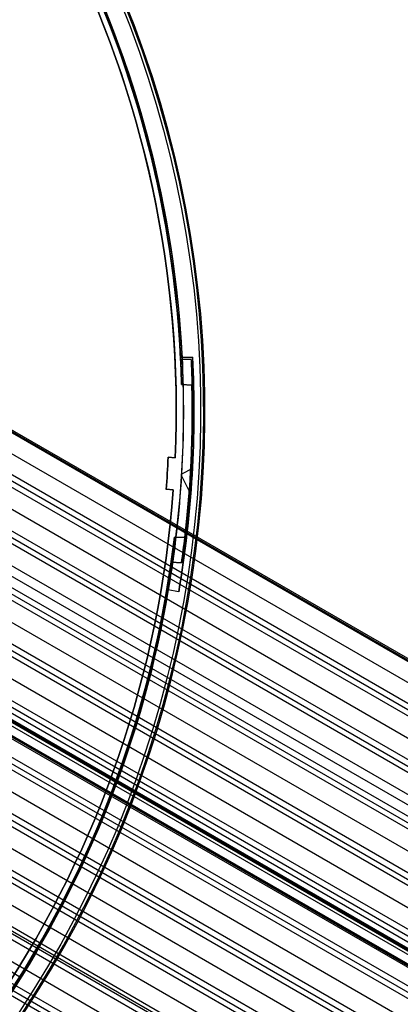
# Model space of a CAD drawing. Extents: x 19499 to 20475, y -6718 to -5871.
# Tile 56 of 60: x 20114 to 20167, y -6485 to -6346. Entities that reach past the tile are written whole.
import ezdxf

# ---------------------------------------------------------------- set-up
doc = ezdxf.new("R2010")
doc.units = 0
doc.layers.get('0').update_dxf_attribs({"linetype": 'CONTINUOUS'})
doc.layers.add('COLOR', color=7, linetype='CONTINUOUS')
doc.layers.add('LUZ', color=7, linetype='CONTINUOUS')

msp = doc.modelspace()

# ---------------------------------------------------------------- linework, layer by layer
for p, q in [((20470.93, -6611.18, 50.83), (20043.12, -6364.19, 50.83)), ((20043.2, -6364.04, 51.58), (20471.01, -6611.03, 51.58)), ((20471.1, -6610.88, 52.34), (20043.29, -6363.89, 52.34)), ((20041.85, -6366.38, 51.18), (20473.91, -6615.83, 51.18)), ((20040.19, -6369.25, 51.96), (20473.2, -6619.25, 51.96)), ((20040.58, -6368.58, 51.54), (20473.53, -6618.54, 51.54)), ((20472.81, -6619.92, 52.38), (20039.8, -6369.93, 52.38)), ((20038.48, -6372.23, 52.75), (20471.48, -6622.22, 52.75)), ((20470.15, -6624.53, 53.12), (20037.15, -6374.53, 53.12)), ((20467.4, -6629.28, 56.44), (20038.09, -6381.42, 56.44)), ((20466.71, -6630.48, 54.71), (20038.44, -6383.22, 54.71)), ((20038.94, -6384.4, 55.13), (20466.32, -6631.15, 55.13)), ((20053.1, -6384.64, 53.55), (20469.76, -6625.2, 53.55)), ((20465.94, -6631.82, 55.55), (20039.39, -6385.55, 55.55)), ((20469.37, -6625.87, 53.97), (20053.31, -6385.66, 53.97)), ((20051.83, -6387.87, 54.34), (20468.04, -6628.17, 54.34)), ((20040.46, -6389.25, 55.93), (20464.61, -6634.13, 55.93)), ((20463.28, -6636.43, 56.3), (20041.23, -6392.76, 56.3)), ((20041.46, -6393.79, 56.72), (20462.89, -6637.1, 56.72)), ((20462.5, -6637.77, 57.14), (20041.66, -6394.8, 57.14)), ((20042.04, -6398.09, 57.51), (20461.17, -6640.08, 57.51)), ((20459.84, -6642.38, 57.88), (20042.22, -6401.27, 57.88)), ((20042.28, -6402.2, 58.3), (20459.45, -6643.05, 58.3)), ((20459.06, -6643.73, 58.73), (20042.31, -6403.11, 58.73)), ((20042.55, -6404.33, 61.28), (20458.6, -6644.53, 61.28)), ((20042.63, -6404.18, 62.01), (20458.68, -6644.39, 62.01)), ((20458.68, -6644.39, 62.01), (20042.63, -6404.18, 62.01)), ((20458.51, -6644.68, 60.55), (20042.46, -6404.47, 60.55)), ((20458.31, -6645.04, 63.21), (20042.7, -6405.09, 63.21)), ((20042.21, -6406.13, 59.1), (20457.73, -6646.03, 59.1)), ((20042.35, -6406.66, 61), (20457.54, -6646.37, 61)), ((20457.62, -6646.22, 61.73), (20042.44, -6406.52, 61.73)), ((20457.71, -6646.08, 62.46), (20042.52, -6406.37, 62.46)), ((20457.71, -6646.08, 62.46), (20042.52, -6406.37, 62.46)), ((20041.88, -6409.9, 59.89), (20456.02, -6649, 59.89)), ((20456.4, -6648.33, 59.47), (20041.95, -6409.05, 59.47)), ((20455.63, -6649.68, 60.31), (20041.78, -6410.74, 60.31)), ((20041.3, -6413.53, 60.68), (20454.3, -6651.98, 60.68)), ((20452.97, -6654.28, 61.06), (20040.68, -6416.25, 61.06)), ((20452.19, -6655.63, 61.9), (20040.29, -6417.82, 61.9)), ((20040.49, -6417.04, 61.48), (20452.58, -6654.96, 61.48)), ((20039.47, -6420.42, 62.27), (20450.86, -6657.93, 62.27)), ((20038.25, -6423.68, 63.06), (20449.14, -6660.91, 63.06)), ((20449.53, -6660.24, 62.64), (20038.54, -6422.95, 62.64)), ((20448.76, -6661.58, 63.49), (20037.95, -6424.4, 63.49)), ((20036.83, -6426.83, 63.86), (20447.43, -6663.88, 63.86)), ((20033.42, -6432.79, 65.44), (20443.99, -6669.83, 65.44)), ((20031.42, -6435.6, 66.24), (20442.27, -6672.81, 66.24)), ((20442.66, -6672.14, 65.81), (20031.89, -6434.98, 65.81)), ((20446.1, -6666.19, 64.23), (20047.21, -6435.89, 64.23)), ((20441.88, -6673.48, 66.66), (20030.93, -6436.22, 66.66)), ((20445.32, -6667.53, 65.07), (20046.53, -6437.29, 65.07)), ((20046.99, -6436.66, 64.65), (20445.71, -6666.86, 64.65)), ((20445.85, -6666.62, 66.4), (20047.14, -6436.43, 66.4))]:
    msp.add_line(p, q)
at = {"layer": 'COLOR'}
for p, q in [((20136.79, -6393.92, -30.6), (20138.27, -6393.85, -30.6)), ((20136.79, -6393.92, -34.1), (20138.27, -6393.85, -34.1)), ((20138.27, -6393.85, -32.35), (20136.79, -6393.92, -32.35)), ((20136.79, -6393.92, -30.6), (20136.79, -6393.92, -34.1)), ((20137.53, -6393.88, -34.1), (20137.53, -6393.88, -30.6)), ((20138.27, -6393.85, -34.1), (20138.27, -6393.85, -30.6)), ((20134.83, -6407.91, -10.84), (20135.83, -6407.97, -11.27)), ((20134.83, -6407.91, -30.6), (20134.83, -6407.91, -10.84)), ((20134.83, -6407.91, -30.6), (20135.83, -6407.97, -30.6)), ((20135.83, -6407.97, -20.72), (20134.83, -6407.91, -20.72)), ((20135.33, -6407.94, -30.6), (20135.33, -6407.94, -11.06)), ((20135.83, -6407.97, -11.27), (20135.83, -6407.97, -30.6)), ((20138.24, -6409.5, -34.1), (20136.72, -6410.27, -34.1)), ((20134.72, -6410.16, -10.84), (20134.72, -6410.16, -30.6)), ((20138.01, -6413.07, -34.1), (20136.7, -6410.46, -34.1)), ((20138.2, -6410.36, -30.6), (20138.2, -6410.36, -34.1)), ((20135.57, -6412.46, -11.27), (20134.57, -6412.4, -10.84)), ((20134.57, -6412.4, -10.84), (20134.57, -6412.4, -30.6)), ((20135.57, -6412.46, -30.6), (20134.57, -6412.4, -30.6)), ((20134.57, -6412.4, -20.72), (20135.57, -6412.46, -20.72)), ((20135.07, -6412.43, -30.6), (20135.07, -6412.43, -11.06)), ((20135.57, -6412.46, -30.6), (20135.57, -6412.46, -11.27)), ((20134.86, -6426.53, -34.1), (20134.86, -6426.53, -30.6)), ((20136.32, -6426.77, -34.1), (20134.86, -6426.53, -34.1)), ((20136.32, -6426.77, -30.6), (20134.86, -6426.53, -30.6)), ((20136.32, -6426.77, -32.35), (20134.86, -6426.53, -32.35)), ((20135.59, -6426.65, -34.1), (20135.59, -6426.65, -30.6)), ((20136.32, -6426.77, -30.6), (20136.32, -6426.77, -34.1))]:
    msp.add_line(p, q, dxfattribs=at)
at = {"layer": 'COLOR', "extrusion": (0, 0, -1)}
for centre, radius, start, end in [((-19986.98, -6401.43, 10.54), 152.39, 333.3816, 153.3816), ((-19986.98, -6401.43, 20.93), 149, 124.2468, 182.5163), ((-19986.98, -6401.43, 10.54), 152.39, 153.3816, 333.3816), ((-19986.98, -6401.43, 30.6), 150, 153.3816, 177.1316), ((-19986.98, -6401.43, 33.2), 150, 153.3816, 177.1316), ((-19986.98, -6401.43, 34.1), 150, 177.1316, 189.6316), ((-19986.98, -6401.43, 30.6), 151.48, 177.1316, 189.6316), ((-19986.98, -6401.43, 32.35), 151.48, 177.1316, 189.6316), ((-19986.98, -6401.43, 20.72), 148, 182.5105, 184.2527), ((-19986.98, -6401.43, 20.93), 149, 184.2468, 242.5163), ((-19986.98, -6401.43, 30.6), 150, 189.6316, 237.1316), ((-19986.98, -6401.43, 33.2), 150, 189.6316, 237.1316)]:
    msp.add_arc(centre, radius, start, end, dxfattribs=at)
at = {"layer": 'COLOR'}
for centre, radius, start, end in [((19986.98, -6401.43, -35.8), 153, 26.6184, 206.6184), ((19986.98, -6401.43, -11.46), 153, 26.6184, 206.6184), ((19986.98, -6401.43, -23.63), 153, 26.6184, 206.6184), ((19986.98, -6401.43, -10.91), 152.83, 26.6184, 206.6184), ((19986.98, -6401.43, -35.8), 150, 26.6184, 206.6184), ((19986.98, -6401.43, -30.6), 149, 357.4837, 55.7532), ((19986.98, -6401.43, -11.46), 153, 206.6184, 26.6184), ((19986.98, -6401.43, -35.8), 153, 206.6184, 26.6184), ((19986.98, -6401.43, -23.63), 153, 206.6184, 26.6184), ((19986.98, -6401.43, -10.91), 152.83, 206.6184, 26.6184), ((19986.98, -6401.43, -35.8), 150, 206.6184, 26.6184), ((19986.98, -6401.43, -11.27), 149, 357.4837, 26.6184), ((19986.98, -6401.43, -34.1), 151.48, 350.3684, 2.8684), ((19986.98, -6401.43, -10.84), 148, 355.7473, 357.4895), ((19986.98, -6401.43, -30.6), 148, 355.7473, 357.4895), ((19986.98, -6401.43, -11.27), 149, 297.4837, 355.7532), ((19986.98, -6401.43, -30.6), 149, 297.4837, 355.7532)]:
    msp.add_arc(centre, radius, start, end, dxfattribs=at)
at = {"layer": 'LUZ'}
for p, q in [((19859.93, -6322.05, -34.05), (20114.02, -6480.8, -34.05)), ((19859.93, -6322.05, -32.55), (20114.02, -6480.8, -32.55)), ((20136.6, -6394.14, -32.55), (20138.05, -6394.19, -32.55)), ((20136.6, -6394.14, -34.05), (20138.05, -6394.19, -34.05)), ((20136.6, -6394.14, -34.05), (20136.6, -6394.14, -32.55)), ((20138.05, -6394.19, -33.3), (20136.6, -6394.14, -33.3)), ((20137.33, -6394.16, -34.05), (20137.33, -6394.16, -32.55)), ((20138.05, -6394.19, -34.05), (20138.05, -6394.19, -32.55)), ((20138.18, -6397.77, -32.55), (20136.73, -6397.69, -32.55)), ((20136.73, -6397.69, -32.55), (20136.73, -6397.69, -31.05)), ((20136.73, -6397.69, -31.05), (20138.18, -6397.77, -31.05)), ((20138.18, -6397.77, -31.8), (20136.73, -6397.69, -31.8)), ((20137.46, -6397.73, -32.55), (20137.46, -6397.73, -31.05)), ((20138.18, -6397.77, -32.55), (20138.18, -6397.77, -31.05)), ((20138.13, -6406.7, -32.55), (20138.13, -6406.7, -34.05)), ((20137.97, -6410.28, -32.55), (20137.97, -6410.28, -31.05)), ((20135.73, -6419.12, -34.05), (20135.73, -6419.12, -32.55)), ((20137.18, -6419.17, -32.55), (20135.73, -6419.12, -32.55)), ((20137.18, -6419.17, -34.05), (20135.73, -6419.12, -34.05)), ((20135.73, -6419.12, -33.3), (20137.18, -6419.17, -33.3)), ((20136.45, -6419.15, -34.05), (20136.45, -6419.15, -32.55)), ((20137.18, -6419.17, -34.05), (20137.18, -6419.17, -32.55)), ((20135.27, -6422.64, -32.55), (20135.27, -6422.64, -31.05)), ((20135.27, -6422.64, -32.55), (20136.72, -6422.73, -32.55)), ((20136.72, -6422.73, -31.05), (20135.27, -6422.64, -31.05)), ((20135.27, -6422.64, -31.8), (20136.72, -6422.73, -31.8)), ((20135.99, -6422.69, -32.55), (20135.99, -6422.69, -31.05)), ((20136.72, -6422.73, -32.55), (20136.72, -6422.73, -31.05)), ((20114.02, -6480.8, -32.55), (20114.02, -6480.8, -34.05))]:
    msp.add_line(p, q, dxfattribs=at)
at = {"layer": 'LUZ', "extrusion": (0, 0, -1)}
for centre, radius, start, end in [((-19986.98, -6401.43, 34.05), 149.8, 126.784, 177.2108), ((-19986.98, -6401.43, 33.3), 149.8, 126.784, 177.2108), ((-19986.98, -6401.43, 32.55), 149.8, 128.142, 177.2108), ((-19986.98, -6401.43, 31.05), 149.8, 128.142, 178.5689), ((-19986.98, -6401.43, 34.05), 151.25, 177.2568, 186.738), ((-19986.98, -6401.43, 33.3), 151.25, 177.2568, 186.738), ((-19986.98, -6401.43, 32.55), 151.25, 177.2568, 178.6149), ((-19986.98, -6401.43, 31.05), 151.25, 178.6149, 188.0961), ((-19986.98, -6401.43, 32.55), 151.25, 178.6149, 186.738), ((-19986.98, -6401.43, 33.3), 149.8, 186.784, 211.9974), ((-19986.98, -6401.43, 32.55), 149.8, 186.784, 188.142), ((-19986.98, -6401.43, 31.05), 149.8, 188.142, 238.5689), ((-19986.98, -6401.43, 32.55), 149.8, 188.142, 211.9974), ((-19986.98, -6401.43, 32.55), 149.8, 211.9974, 237.2108), ((-19986.98, -6401.43, 33.3), 149.8, 211.9974, 237.2108)]:
    msp.add_arc(centre, radius, start, end, dxfattribs=at)
at = {"layer": 'LUZ'}
for centre, radius, start, end in [((19986.98, -6401.43, -32.55), 149.8, 2.7892, 51.858), ((19986.98, -6401.43, -31.8), 149.8, 1.4311, 51.858), ((19986.98, -6401.43, -32.55), 149.8, 1.4311, 2.7892), ((19986.98, -6401.43, -31.8), 151.25, 351.9039, 1.3851), ((19986.98, -6401.43, -32.55), 151.25, 353.262, 1.3851), ((19986.98, -6401.43, -34.05), 149.8, 328.0026, 353.216), ((19986.98, -6401.43, -32.55), 151.25, 351.9039, 353.262), ((19986.98, -6401.43, -31.8), 149.8, 301.4311, 351.858), ((19986.98, -6401.43, -32.55), 149.8, 328.0026, 351.858), ((19986.98, -6401.43, -32.55), 149.8, 302.7892, 328.0026)]:
    msp.add_arc(centre, radius, start, end, dxfattribs=at)

doc.saveas('drawing.dxf')
